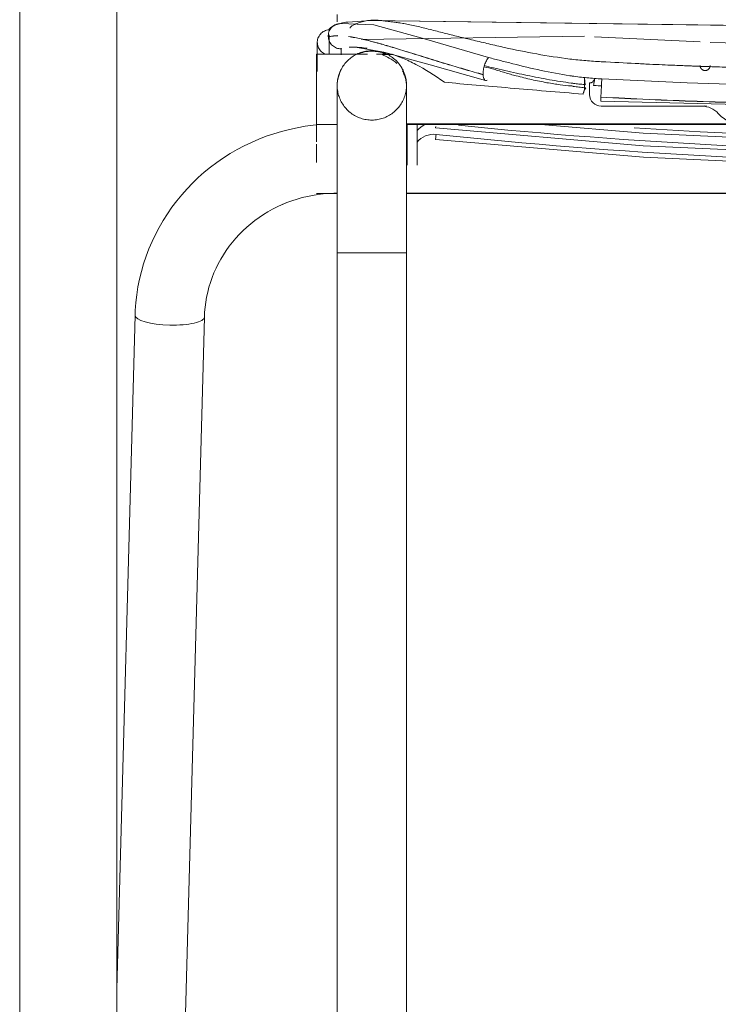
# Model space of a CAD drawing. Header units: metres. Extents: x 3.7 to 90.5, y -1.7 to 14.3.
# Tile 68 of 256: x 36.761 to 36.97, y 3.174 to 3.468. Entities that reach past the tile are written whole.
import ezdxf

# ---------------------------------------------------------------- set-up
doc = ezdxf.new("R2010")
doc.units = ezdxf.units.M
doc.layers.add('I-FURN', color=7, linetype='Continuous', lineweight=18)

# ---------------------------------------------------------------- blocks, each defined once
blk = doc.blocks.new('ConjuntoParaAlunoTamanho6 - CJA06_ConjuntoParaAlunoTamanho6-V8-Corte 1')
at = {"layer": 'I-FURN'}
for p, q in [((36.85011200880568, 3.46111033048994), (36.85009939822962, 3.457537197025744)), ((36.82790114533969, 3.404803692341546), (36.82904150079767, 3.405862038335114)), ((36.85603800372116, 3.398204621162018), (36.85603800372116, 3.020204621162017)), ((36.85742464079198, 3.39820462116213), (36.85603800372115, 3.39820462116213)), ((36.87673800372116, 3.39820462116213), (36.87535136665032, 3.39820462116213)), ((36.87673800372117, 3.020204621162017), (36.87673800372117, 3.398204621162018))]:
    blk.add_line(p, q, dxfattribs=at)
at = {"layer": 'I-FURN', "flags": 128}
for points in [[(36.85603800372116, 3.467219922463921), (36.85603800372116, 3.467345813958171), (36.85603800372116, 3.469292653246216), (36.85603800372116, 3.4693590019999)], [(36.84988800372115, 3.436422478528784), (36.84885310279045, 3.436322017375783), (36.84647546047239, 3.43599784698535), (36.84411264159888, 3.435581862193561), (36.84176831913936, 3.435074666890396), (36.83944614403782, 3.434476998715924), (36.83714974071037, 3.433789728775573), (36.83488270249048, 3.433013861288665), (36.83264858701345, 3.432150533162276), (36.83045091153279, 3.431201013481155), (36.82829314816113, 3.430166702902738), (36.82617871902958, 3.429049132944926), (36.82411099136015, 3.427849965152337), (36.8220932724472, 3.426570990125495), (36.8201288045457, 3.425214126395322), (36.81822075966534, 3.423781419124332), (36.81637223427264, 3.422275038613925), (36.81458624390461, 3.420697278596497), (36.81286571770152, 3.419050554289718), (36.81121349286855, 3.417337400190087), (36.80963230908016, 3.415560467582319), (36.80812480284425, 3.413722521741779), (36.80669350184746, 3.411826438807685), (36.80534081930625, 3.409875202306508), (36.80406904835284, 3.407871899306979), (36.80288035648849, 3.405819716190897), (36.8017767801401, 3.403721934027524), (36.8007602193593, 3.40158192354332), (36.79983243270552, 3.399403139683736), (36.79899503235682, 3.397189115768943), (36.79824947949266, 3.394943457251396), (36.79759707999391, 3.392669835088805), (36.79703898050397, 3.390371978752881), (36.79657616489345, 3.388053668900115), (36.7962094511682, 3.385718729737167), (36.79593948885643, 3.383371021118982), (36.79576675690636, 3.381014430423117), (36.79570892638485, 3.379561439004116)], [(36.83967956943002, 3.41264953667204), (36.84105196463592, 3.413218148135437), (36.84254156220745, 3.413768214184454)], [(36.85603800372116, 3.410613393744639), (36.85603800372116, 3.408666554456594), (36.85603800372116, 3.406702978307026), (36.85603800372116, 3.40472580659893), (36.85603800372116, 3.402738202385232), (36.85603800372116, 3.400743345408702), (36.85603800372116, 3.398744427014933), (36.85603800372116, 3.398204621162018)], [(36.87673800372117, 3.398204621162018), (36.87673800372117, 3.400204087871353), (36.87673800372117, 3.402200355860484), (36.87673800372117, 3.404190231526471), (36.87673800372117, 3.406170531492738), (36.87673800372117, 3.408138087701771), (36.87673800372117, 3.410089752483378), (36.87673800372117, 3.411085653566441)]]:
    blk.add_lwpolyline(points, dxfattribs=at)
at = {"layer": 'I-FURN'}
for points in [[(36.85011883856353, 3.460839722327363), (36.85008862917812, 3.461327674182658), (36.85022251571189, 3.462315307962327), (36.85097570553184, 3.463607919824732), (36.85216700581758, 3.464515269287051), (36.85313257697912, 3.464771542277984), (36.85362170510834, 3.464802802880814)], [(36.85357077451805, 3.464150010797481), (36.85342310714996, 3.463690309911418), (36.85336432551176, 3.463197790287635), (36.85339890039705, 3.462709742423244)], [(36.85008837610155, 3.457537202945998), (36.85009565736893, 3.458638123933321), (36.85010550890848, 3.459739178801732), (36.85011883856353, 3.460839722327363)], [(36.85012192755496, 3.460789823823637), (36.85010861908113, 3.459705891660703), (36.8500987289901, 3.458621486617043), (36.85009137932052, 3.457537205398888)], [(36.85261850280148, 3.457524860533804), (36.85215958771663, 3.457681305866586), (36.85130417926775, 3.458176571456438), (36.85040447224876, 3.459353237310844), (36.85015182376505, 3.460306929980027), (36.85012192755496, 3.460789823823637)], [(36.85339890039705, 3.462709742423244), (36.85345229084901, 3.462723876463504), (36.85350629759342, 3.462737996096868), (36.8535609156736, 3.462752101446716)], [(36.85356235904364, 3.462701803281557), (36.85350844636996, 3.462687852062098), (36.85345512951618, 3.462673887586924), (36.85340241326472, 3.462659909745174)], [(36.85340241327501, 3.462659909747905), (36.85342437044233, 3.462350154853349), (36.8534844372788, 3.462042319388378), (36.85358006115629, 3.461746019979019)]]:
    blk.add_open_spline(points, degree=3, dxfattribs=at)
blk = doc.blocks.new('ConjuntoParaAlunoTamanho6 - CJA06_ConjuntoParaAlunoTamanho6-V12-Corte 1')
at = {"layer": 'I-FURN'}
for p, q in [((36.76126300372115, 3.737262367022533), (36.76126300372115, 3.062453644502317)), ((36.76126300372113, 3.737262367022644), (36.76126300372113, 3.062453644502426)), ((36.79026300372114, 3.062632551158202), (36.79026300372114, 3.72893382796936)), ((36.79026300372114, 3.630852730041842), (36.79026300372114, 3.062632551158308)), ((36.85620516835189, 3.466568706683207), (36.85586298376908, 3.466463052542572)), ((36.86329994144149, 3.461871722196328), (36.92988466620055, 3.462860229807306)), ((36.85011200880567, 3.46111033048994), (36.85008107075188, 3.452344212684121)), ((36.96438599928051, 3.461169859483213), (36.93288615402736, 3.46269935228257)), ((37.00638787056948, 3.460152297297), (36.96738593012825, 3.461063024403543)), ((36.86507416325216, 3.457537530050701), (36.84988800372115, 3.457537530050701)), ((36.84988800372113, 3.457537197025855), (36.84988800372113, 3.446953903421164)), ((36.87224505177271, 3.457537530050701), (36.86778227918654, 3.457537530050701)), ((36.87271192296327, 3.457387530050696), (36.86945871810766, 3.457387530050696)), ((36.92988800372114, 3.446943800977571), (36.92988800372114, 3.450244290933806)), ((36.84988800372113, 3.446953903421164), (36.84988800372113, 3.436537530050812)), ((36.85603800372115, 3.448082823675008), (36.85603800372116, 3.433747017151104)), ((36.87673800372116, 3.434501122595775), (36.87673800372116, 3.448082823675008)), ((36.84988800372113, 3.436841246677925), (36.84988800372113, 3.431385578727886)), ((36.84988800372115, 3.436537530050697), (36.85583696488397, 3.436537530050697)), ((36.87672612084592, 3.436687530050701), (37.22304733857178, 3.436687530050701)), ((36.87672639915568, 3.436537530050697), (37.2230471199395, 3.436537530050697)), ((36.87988800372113, 3.434698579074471), (36.87988800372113, 3.436537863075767)), ((36.87988800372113, 3.431266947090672), (36.87988800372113, 3.434698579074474)), ((36.84988800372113, 3.430617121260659), (36.84988800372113, 3.426305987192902)), ((36.84988800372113, 3.426305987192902), (36.84988800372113, 3.425169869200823)), ((36.84988800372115, 3.415889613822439), (36.85605062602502, 3.415889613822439)), ((36.87672538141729, 3.415889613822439), (37.22305062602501, 3.415889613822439)), ((36.87672573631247, 3.416039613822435), (37.22305027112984, 3.416039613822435)), ((36.85603800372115, 3.398204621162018), (36.85603800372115, 3.020204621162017)), ((36.86638800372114, 3.39820462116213), (36.85603800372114, 3.39820462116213)), ((36.87673800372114, 3.39820462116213), (36.86638800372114, 3.39820462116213)), ((36.87673800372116, 3.020204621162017), (36.87673800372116, 3.398204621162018)), ((36.79570892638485, 3.379561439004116), (36.79026300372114, 3.178351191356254)), ((36.80672678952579, 3.021555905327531), (36.81640134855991, 3.379001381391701))]:
    blk.add_line(p, q, dxfattribs=at)
at = {"layer": 'I-FURN', "flags": 128}
for points in [[(36.85603800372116, 3.467219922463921), (36.85603800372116, 3.467345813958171), (36.85603800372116, 3.469292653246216), (36.85603800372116, 3.4693590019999)], [(36.85620517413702, 3.466568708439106), (36.85865759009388, 3.467042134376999), (36.8590853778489, 3.467078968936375)], [(36.8570254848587, 3.466711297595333), (36.86693403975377, 3.466256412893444), (36.88213094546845, 3.462131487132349), (36.90126246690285, 3.456537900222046)], [(37.2406446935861, 3.467089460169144), (36.99648206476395, 3.465819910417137), (36.86603861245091, 3.467591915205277), (36.85917990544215, 3.46709300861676)], [(37.23393203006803, 3.467627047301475), (37.11370041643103, 3.466083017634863), (37.00140984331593, 3.465783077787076), (36.86581332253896, 3.467624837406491)], [(36.85603800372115, 3.448204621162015), (36.85604628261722, 3.448618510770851), (36.85607110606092, 3.449031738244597), (36.85611243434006, 3.449443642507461), (36.85617020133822, 3.449853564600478), (36.85624431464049, 3.450260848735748), (36.85633465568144, 3.450664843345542), (36.85644107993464, 3.451064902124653), (36.85656341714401, 3.451460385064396), (36.85670147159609, 3.451850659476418), (36.85685502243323, 3.452235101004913), (36.85702382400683, 3.452613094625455), (36.85720760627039, 3.452984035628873), (36.85740607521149, 3.453347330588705), (36.85761891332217, 3.453702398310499), (36.85784578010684, 3.454048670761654), (36.85808631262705, 3.454385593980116), (36.85834012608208, 3.454712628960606), (36.85860681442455, 3.455029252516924), (36.85888595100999, 3.455334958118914), (36.85917708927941, 3.455629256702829), (36.8594797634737, 3.455911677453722), (36.8597934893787, 3.456181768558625), (36.8601177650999, 3.4564390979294), (36.86045207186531, 3.45668325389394), (36.86079587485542, 3.456913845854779), (36.8611486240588, 3.457130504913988), (36.86150975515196, 3.457332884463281), (36.86187869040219, 3.457520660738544), (36.8622548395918, 3.457693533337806), (36.86263760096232, 3.457851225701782), (36.86302636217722, 3.45799348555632), (36.86342050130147, 3.458120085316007), (36.86381938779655, 3.458230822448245), (36.86422238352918, 3.458325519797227), (36.86462884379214, 3.458404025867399), (36.86503811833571, 3.458466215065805), (36.86544955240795, 3.458511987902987), (36.86586248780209, 3.458541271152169), (36.86627626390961, 3.458554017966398), (36.86638800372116, 3.458554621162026)], [(36.85957783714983, 3.459594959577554), (36.86199815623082, 3.459552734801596), (36.86993238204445, 3.458117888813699), (36.8838240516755, 3.454322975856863), (36.90035226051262, 3.449703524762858)], [(36.86638800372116, 3.458554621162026), (36.86680189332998, 3.458546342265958), (36.86721512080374, 3.458521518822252), (36.8676270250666, 3.458480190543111), (36.86803694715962, 3.458422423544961), (36.86844423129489, 3.458348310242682), (36.86884822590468, 3.458257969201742), (36.8692482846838, 3.458151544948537), (36.86964376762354, 3.458029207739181), (36.87003404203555, 3.457891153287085), (36.87041848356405, 3.457737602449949), (36.87079647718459, 3.457568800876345), (36.87116741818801, 3.457385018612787), (36.87153071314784, 3.457186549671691), (36.87188578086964, 3.456973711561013), (36.87223205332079, 3.456746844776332), (36.87256897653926, 3.456506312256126), (36.87289601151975, 3.456252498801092), (36.87321263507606, 3.455985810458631), (36.87351834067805, 3.455706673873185), (36.87381263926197, 3.455415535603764), (36.87409506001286, 3.455112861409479), (36.87436515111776, 3.454799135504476), (36.87462248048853, 3.45447485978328), (36.87486663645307, 3.454140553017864), (36.87509722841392, 3.453796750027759), (36.87531388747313, 3.453444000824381), (36.87551626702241, 3.453082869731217), (36.87570404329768, 3.452713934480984), (36.87587691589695, 3.452337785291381), (36.87603460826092, 3.451955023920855), (36.87617686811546, 3.451566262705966), (36.87630346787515, 3.451172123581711), (36.87641420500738, 3.450773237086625), (36.87650890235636, 3.450370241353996), (36.87658740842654, 3.449963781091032), (36.87664959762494, 3.449554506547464), (36.87669537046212, 3.449143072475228), (36.8767246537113, 3.448730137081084), (36.87673740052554, 3.448316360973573), (36.87673800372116, 3.448204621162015)], [(36.96738800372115, 3.454139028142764), (36.96738680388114, 3.454079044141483), (36.9673832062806, 3.454019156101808), (36.96737721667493, 3.453959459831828), (36.96736884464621, 3.453900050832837), (36.96735810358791, 3.453841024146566), (36.96734501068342, 3.453782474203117), (36.96732958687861, 3.453724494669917), (36.96731185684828, 3.453667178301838), (36.96729184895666, 3.453610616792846), (36.96726959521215, 3.453554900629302), (36.96724513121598, 3.453500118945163), (36.96721849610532, 3.453446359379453), (36.96718973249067, 3.453393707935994), (36.96715888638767, 3.453342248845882), (36.96712600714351, 3.45329206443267), (36.96709114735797, 3.453243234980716), (36.96705436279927, 3.453195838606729), (36.96701571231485, 3.453149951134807), (36.96697525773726, 3.453105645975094), (36.96693306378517, 3.453062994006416), (36.96688919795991, 3.453022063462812), (36.96684373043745, 3.452982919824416), (36.96679673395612, 3.452945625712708), (36.96674828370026, 3.452910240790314), (36.96669845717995, 3.45287682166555), (36.966647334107, 3.452845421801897), (36.96659499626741, 3.452816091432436), (36.96654152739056, 3.452788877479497), (36.96648701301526, 3.452763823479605), (36.96643154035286, 3.452740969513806), (36.96637519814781, 3.452720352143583), (36.96631807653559, 3.452702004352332), (36.96626026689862, 3.452685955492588), (36.96620186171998, 3.452672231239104), (36.9661429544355, 3.452660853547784), (36.96608363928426, 3.45265184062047), (36.96602401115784, 3.452645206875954), (36.96596416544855, 3.452640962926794), (36.96590419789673, 3.452639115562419), (36.96584420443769, 3.452639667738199), (36.96578428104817, 3.452642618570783), (36.96572452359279, 3.452647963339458), (36.96566502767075, 3.452655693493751), (36.96560588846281, 3.452665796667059), (36.96554720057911, 3.452678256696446), (36.96548905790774, 3.45269305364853), (36.96543155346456, 3.452710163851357), (36.96537477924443, 3.452729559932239), (36.96531882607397, 3.452751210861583), (36.96526378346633, 3.452775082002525), (36.96520973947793, 3.452801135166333), (36.96515678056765, 3.452829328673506), (36.96510499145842, 3.452859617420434), (36.96505445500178, 3.452891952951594), (36.96500525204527, 3.45292628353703), (36.96495746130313, 3.452962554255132), (36.96491115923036, 3.453000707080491), (36.96486641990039, 3.453040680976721), (36.9648233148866, 3.453082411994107), (36.96478191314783, 3.453125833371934), (36.96474228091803, 3.453170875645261), (36.96470448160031, 3.453217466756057), (36.9646685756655, 3.453265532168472), (36.96463462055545, 3.45331499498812), (36.96460267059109, 3.453365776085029), (36.96457277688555, 3.453417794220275), (36.96454498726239, 3.453470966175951), (36.96451934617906, 3.453525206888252), (36.96449589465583, 3.453580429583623), (36.96447467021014, 3.453636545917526), (36.96445570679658, 3.453693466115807), (36.96443903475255, 3.453751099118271), (36.96442468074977, 3.453809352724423), (36.9644126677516, 3.453868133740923), (36.96440301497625, 3.453927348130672), (36.96439573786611, 3.453986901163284), (36.964390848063, 3.45404669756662), (36.96438835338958, 3.454106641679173), (36.96438800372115, 3.454139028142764)], [(36.85603800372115, 3.448204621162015), (36.85603800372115, 3.448164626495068), (36.85603800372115, 3.448044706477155), (36.85603800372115, 3.44784505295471), (36.85603800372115, 3.447565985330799), (36.85603800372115, 3.447207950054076), (36.85603800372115, 3.446771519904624), (36.85603800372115, 3.446257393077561), (36.85603800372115, 3.445666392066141), (36.85603800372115, 3.444999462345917), (36.85603800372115, 3.444257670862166), (36.85603800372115, 3.443442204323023), (36.85603800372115, 3.442554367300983), (36.85603800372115, 3.4415955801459), (36.85603800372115, 3.440567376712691), (36.85603800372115, 3.439471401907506), (36.85603800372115, 3.438309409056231), (36.85603800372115, 3.43708325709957), (36.85603800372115, 3.435794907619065), (36.85603800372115, 3.434446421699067), (36.85603800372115, 3.433039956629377), (36.85603800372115, 3.431577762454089), (36.85603800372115, 3.430062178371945), (36.85603800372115, 3.428495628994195), (36.85603800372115, 3.426880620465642), (36.85603800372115, 3.425219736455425), (36.85603800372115, 3.423515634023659), (36.85603800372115, 3.421771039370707), (36.85603800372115, 3.419988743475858), (36.85603800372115, 3.418171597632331), (36.85603800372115, 3.41632250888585), (36.85603800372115, 3.414444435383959), (36.85603800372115, 3.412540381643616), (36.85603800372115, 3.410613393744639), (36.85603800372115, 3.408666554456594), (36.85603800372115, 3.406702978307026), (36.85603800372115, 3.40472580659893), (36.85603800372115, 3.402738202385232), (36.85603800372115, 3.400743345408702), (36.85603800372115, 3.398744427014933), (36.85603800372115, 3.398204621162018)], [(36.85603800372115, 3.448082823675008), (36.85603800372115, 3.448182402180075), (36.85603800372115, 3.448204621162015)], [(36.86638800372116, 3.437854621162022), (36.86597411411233, 3.43786290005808), (36.86556088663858, 3.437887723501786), (36.86514898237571, 3.437929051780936), (36.8647390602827, 3.437986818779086), (36.86433177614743, 3.438060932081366), (36.86392778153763, 3.438151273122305), (36.86352772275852, 3.438257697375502), (36.86313223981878, 3.438380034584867), (36.86274196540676, 3.438518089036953), (36.86235752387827, 3.438671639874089), (36.86197953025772, 3.438840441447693), (36.8616085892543, 3.439024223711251), (36.86124529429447, 3.439222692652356), (36.86089022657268, 3.439435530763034), (36.86054395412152, 3.439662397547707), (36.86020703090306, 3.439902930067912), (36.85987999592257, 3.440156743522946), (36.85956337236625, 3.440423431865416), (36.85925766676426, 3.440702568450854), (36.85896336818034, 3.440993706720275), (36.85868094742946, 3.44129638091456), (36.85841085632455, 3.441610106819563), (36.85815352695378, 3.441934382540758), (36.85790937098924, 3.442268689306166), (36.8576787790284, 3.442612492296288), (36.85746211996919, 3.442965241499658), (36.8572597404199, 3.443326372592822), (36.85707196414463, 3.443695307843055), (36.85689909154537, 3.444071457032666), (36.8567413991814, 3.444454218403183), (36.85659913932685, 3.444842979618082), (36.85647253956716, 3.445237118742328), (36.85636180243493, 3.445636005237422), (36.85626710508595, 3.446039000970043), (36.85618859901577, 3.446445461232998), (36.85612640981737, 3.446854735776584), (36.85608063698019, 3.447266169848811), (36.856051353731, 3.447679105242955), (36.85603860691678, 3.448092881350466), (36.85603800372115, 3.448204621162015)], [(36.87673800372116, 3.448204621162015), (36.8767297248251, 3.447790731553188), (36.87670490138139, 3.447377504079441), (36.87666357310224, 3.446965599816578), (36.8766058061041, 3.44655567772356), (36.87653169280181, 3.44614839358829), (36.87644135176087, 3.445744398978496), (36.87633492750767, 3.445344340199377), (36.87621259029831, 3.444948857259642), (36.87607453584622, 3.444558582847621), (36.87592098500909, 3.444174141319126), (36.87575218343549, 3.443796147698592), (36.87556840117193, 3.443425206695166), (36.87536993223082, 3.443061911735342), (36.87515709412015, 3.44270684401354), (36.87493022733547, 3.442360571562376), (36.87468969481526, 3.442023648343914), (36.87443588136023, 3.441696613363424), (36.87416919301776, 3.441379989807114), (36.87389005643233, 3.441074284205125), (36.87359891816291, 3.44077998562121), (36.87329624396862, 3.440497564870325), (36.87298251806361, 3.440227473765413), (36.87265824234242, 3.439970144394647), (36.87232393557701, 3.439725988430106), (36.87198013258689, 3.439495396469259), (36.87162738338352, 3.43927873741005), (36.87126625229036, 3.439076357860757), (36.87089731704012, 3.438888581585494), (36.87052116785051, 3.438715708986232), (36.87013840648, 3.438558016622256), (36.8697496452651, 3.438415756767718), (36.86935550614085, 3.438289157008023), (36.86895661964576, 3.438178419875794), (36.86855362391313, 3.438083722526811), (36.86814716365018, 3.438005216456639), (36.8677378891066, 3.437943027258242), (36.86732645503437, 3.437897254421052), (36.86691351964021, 3.437867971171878), (36.86649974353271, 3.437855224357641), (36.86638800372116, 3.437854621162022)], [(36.87673800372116, 3.448204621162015), (36.87673800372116, 3.448164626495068), (36.87673800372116, 3.448082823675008)], [(36.87673800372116, 3.398204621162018), (36.87673800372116, 3.400204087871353), (36.87673800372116, 3.402200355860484), (36.87673800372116, 3.404190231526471), (36.87673800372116, 3.406170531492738), (36.87673800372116, 3.408138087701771), (36.87673800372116, 3.410089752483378), (36.87673800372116, 3.412022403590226), (36.87673800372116, 3.413932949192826), (36.87673800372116, 3.415818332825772), (36.87673800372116, 3.417675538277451), (36.87673800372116, 3.419501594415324), (36.87673800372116, 3.421293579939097), (36.87673800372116, 3.423048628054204), (36.87673800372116, 3.42476393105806), (36.87673800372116, 3.426436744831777), (36.87673800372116, 3.428064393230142), (36.87673800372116, 3.429644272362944), (36.87673800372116, 3.43117385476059), (36.87673800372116, 3.432650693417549), (36.87673800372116, 3.434072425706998), (36.87673800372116, 3.435436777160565), (36.87673800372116, 3.436741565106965), (36.87673800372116, 3.437984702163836), (36.87673800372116, 3.439164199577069), (36.87673800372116, 3.440278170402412), (36.87673800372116, 3.441324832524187), (36.87673800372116, 3.442302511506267), (36.87673800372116, 3.443209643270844), (36.87673800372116, 3.444044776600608), (36.87673800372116, 3.444806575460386), (36.87673800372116, 3.445493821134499), (36.87673800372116, 3.446105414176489), (36.87673800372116, 3.44664037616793), (36.87673800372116, 3.447097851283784), (36.87673800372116, 3.447477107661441), (36.87673800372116, 3.447777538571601), (36.87673800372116, 3.447998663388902), (36.87673800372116, 3.448140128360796), (36.87673800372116, 3.448201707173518), (36.87673800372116, 3.448204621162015)], [(36.92988800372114, 3.446943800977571), (36.92988800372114, 3.447693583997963), (36.92988800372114, 3.448443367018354), (36.92988800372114, 3.449193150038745), (36.92988800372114, 3.449942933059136)], [(36.93138800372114, 3.448931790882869), (36.93138800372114, 3.448074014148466), (36.93138800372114, 3.447216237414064), (36.93138800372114, 3.446358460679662), (36.93138800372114, 3.445500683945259)], [(36.93503352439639, 3.450151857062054), (36.96053923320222, 3.448965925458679), (36.98606078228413, 3.44819351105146), (37.01158947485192, 3.447703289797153), (37.03712134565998, 3.447426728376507), (37.06265466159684, 3.447426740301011), (37.08818653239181, 3.44770330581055), (37.11371522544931, 3.448193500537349), (37.13923677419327, 3.44896592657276), (37.16474248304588, 3.450151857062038)], [(36.93470337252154, 3.443535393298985), (37.05018524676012, 3.440701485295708), (37.16396729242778, 3.443479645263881), (37.16507263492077, 3.443535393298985)], [(36.93488800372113, 3.442000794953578), (36.94240890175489, 3.442000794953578), (36.94992979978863, 3.442000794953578), (36.95745069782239, 3.442000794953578), (36.96497159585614, 3.442000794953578)], [(36.85107663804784, 3.436537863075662), (36.84885310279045, 3.436322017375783), (36.84647546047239, 3.43599784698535), (36.84411264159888, 3.435581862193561), (36.84176831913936, 3.435074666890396), (36.83944614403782, 3.434476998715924), (36.83714974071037, 3.433789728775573), (36.83488270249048, 3.433013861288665), (36.83264858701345, 3.432150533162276), (36.83045091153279, 3.431201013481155), (36.82829314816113, 3.430166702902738), (36.82617871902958, 3.429049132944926), (36.82411099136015, 3.427849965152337), (36.8220932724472, 3.426570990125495), (36.8201288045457, 3.425214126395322), (36.81822075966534, 3.423781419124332), (36.81637223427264, 3.422275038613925), (36.81458624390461, 3.420697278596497), (36.81286571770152, 3.419050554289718), (36.81121349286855, 3.417337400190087), (36.80963230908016, 3.415560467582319), (36.80812480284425, 3.413722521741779), (36.80669350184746, 3.411826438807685), (36.80534081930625, 3.409875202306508), (36.80406904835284, 3.407871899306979), (36.80288035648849, 3.405819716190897), (36.8017767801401, 3.403721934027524), (36.8007602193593, 3.40158192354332), (36.79983243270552, 3.399403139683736), (36.79899503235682, 3.397189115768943), (36.79824947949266, 3.394943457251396), (36.79759707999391, 3.392669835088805), (36.79703898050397, 3.390371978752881), (36.79657616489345, 3.388053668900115), (36.7962094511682, 3.385718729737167), (36.79593948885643, 3.383371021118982), (36.79576675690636, 3.381014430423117), (36.79570892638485, 3.379561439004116)], [(36.87688800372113, 3.436537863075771), (36.87688800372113, 3.434010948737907), (36.87688800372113, 3.42939832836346), (36.87688800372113, 3.424785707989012)], [(36.91681009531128, 3.436537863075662), (36.94740853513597, 3.433901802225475), (37.00956433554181, 3.431044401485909), (37.07178468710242, 3.430674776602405), (37.13397005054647, 3.432793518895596), (37.18366881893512, 3.436480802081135)], [(36.88541663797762, 3.435529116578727), (36.94740854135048, 3.430189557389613), (37.00956438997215, 3.427333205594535), (37.07178474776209, 3.426964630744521), (37.13397007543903, 3.429084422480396), (37.19602088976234, 3.433689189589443), (37.21435936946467, 3.435529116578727)], [(36.87988800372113, 3.424785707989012), (36.87988800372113, 3.429878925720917), (36.87988800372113, 3.431266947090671)], [(36.8854161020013, 3.432097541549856), (36.94747170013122, 3.426759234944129), (37.00969114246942, 3.42390668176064), (37.07197489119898, 3.423544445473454), (37.13422330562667, 3.425673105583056), (37.19633680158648, 3.430289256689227), (37.214359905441, 3.432097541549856)], [(36.81640134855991, 3.379001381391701), (36.81647325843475, 3.380506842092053), (36.81660735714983, 3.382008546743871), (36.81680346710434, 3.383504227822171), (36.81706132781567, 3.384991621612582), (36.8173805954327, 3.386468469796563), (36.81776084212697, 3.38793252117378), (36.81820155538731, 3.389381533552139), (36.81870213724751, 3.390813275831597), (36.81926190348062, 3.392225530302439), (36.81988008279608, 3.393616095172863), (36.82055581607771, 3.394982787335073), (36.82128815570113, 3.396323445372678), (36.822076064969, 3.39763593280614), (36.82291841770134, 3.398918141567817), (36.82381399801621, 3.400167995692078), (36.82476150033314, 3.401383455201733), (36.82575952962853, 3.402562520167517), (36.82680660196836, 3.403703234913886), (36.82790114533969, 3.404803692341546), (36.82904150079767, 3.405862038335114), (36.83022592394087, 3.406876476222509), (36.83145258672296, 3.407845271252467), (36.8327195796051, 3.408766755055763), (36.83402491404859, 3.409639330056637), (36.83536652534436, 3.41046147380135), (36.8367422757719, 3.411231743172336), (36.8381499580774, 3.411948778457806), (36.83958729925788, 3.412611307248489), (36.84105196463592, 3.413218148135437), (36.84254156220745, 3.413768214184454), (36.84405364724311, 3.414260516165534), (36.84558572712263, 3.414694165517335), (36.84713526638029, 3.415068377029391), (36.8486996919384, 3.415382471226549), (36.85027639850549, 3.415635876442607), (36.85186275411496, 3.415828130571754), (36.85345610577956, 3.415958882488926), (36.85505378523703, 3.416027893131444), (36.85603800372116, 3.416039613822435)]]:
    blk.add_lwpolyline(points, dxfattribs=at)
at = {"layer": 'I-FURN'}
for centre, major_axis, ratio, start_param, end_param in [((36.86638800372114, 3.448082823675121), (0.01034999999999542, 0), 0.9975640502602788, 1.570796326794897, 1.990094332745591), ((36.86638800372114, 3.448082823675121), (0.01035000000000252, 0), 0.997564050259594, 1.18509698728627, 1.570796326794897), ((36.86638800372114, 3.448082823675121), (0.0103499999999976, 0), 0.9975640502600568, 2.617993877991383, 3.14159265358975), ((36.86638800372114, 3.448082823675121), (0.01035000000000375, 0), 0.9975640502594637, 1.720477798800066e-13, 0.523598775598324), ((36.93697004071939, 3.482810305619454), (-0.06340713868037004, 0.003356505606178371), 0.5482664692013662, 1.487933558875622, 1.491641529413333), ((36.93689004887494, 3.483160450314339), (-0.06192328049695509, 0.003175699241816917), 0.5669610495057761, 1.529815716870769, 1.535217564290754), ((36.9364299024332, 3.470272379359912), (-0.07487120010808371, 0.005988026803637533), 0.3094256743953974, 1.508078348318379, 1.513499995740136), ((36.93488800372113, 3.445500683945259), (0.003499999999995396, 0), 0.9999682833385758, 3.141592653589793, 4.712388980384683), ((36.96497159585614, 3.435501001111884), (-0.006499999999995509, 7.00099285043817e-12), 0.9999682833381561, 3.871320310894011, 4.712388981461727), ((36.97838800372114, 3.447500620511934), (0.01150000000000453, 0), 0.9999682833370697, 3.871320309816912, 5.553457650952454), ((36.88488800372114, 3.430545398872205), (0.006500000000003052, 0), 0.9999682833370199, 1.965803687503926, 2.448432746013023), ((36.88488800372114, 3.427113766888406), (0.006500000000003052, 0), 0.9999682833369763, 1.464980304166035, 2.448432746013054), ((36.88557452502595, 3.433589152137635), (0.0001584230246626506, 0.001491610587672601), 0.0008411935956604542, 3.141592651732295, 4.704469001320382), ((36.88557522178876, 3.437020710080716), (0.0001585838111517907, 0.001491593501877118), 0.0008420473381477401, 3.141592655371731, 3.919070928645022), ((37.04988800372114, 4.980550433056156), (1.555723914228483, 0), 0.9999682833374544, 4.606572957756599, 4.818205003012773), ((37.04988800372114, 4.982389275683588), (1.554139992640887, 0), 0.9999682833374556, 4.610760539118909, 4.814017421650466), ((37.04991419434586, 4.986099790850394), (1.554139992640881, 0), 0.999968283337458, 4.644605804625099, 4.780170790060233), ((36.80605513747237, 3.379281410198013), (-0.01034621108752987, 0.0002800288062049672), 0.2528225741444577, 0, 0.006842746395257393), ((36.80605513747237, 3.379281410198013), (-0.01034621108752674, 0.0002800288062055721), 0.2528225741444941, 0.00684274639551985, 1.57763907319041), ((36.80605513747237, 3.379281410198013), (-0.01034621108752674, 0.0002800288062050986), 0.2528225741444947, 1.577639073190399, 3.148435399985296)]:
    blk.add_ellipse(centre, major_axis=major_axis, ratio=ratio, start_param=start_param, end_param=end_param, dxfattribs=at)
for points, knots in [([(36.85586298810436, 3.466463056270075), (36.8556934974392, 3.466409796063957), (36.85509175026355, 3.466168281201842), (36.85419154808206, 3.465463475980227), (36.85348188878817, 3.464182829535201), (36.85336432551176, 3.463197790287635), (36.85339890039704, 3.462709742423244)], [0.1552725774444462, 0.1552725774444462, 0.1552725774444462, 0.1552725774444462, 0.25, 0.5, 0.75, 1, 1, 1, 1]), ([(36.86352263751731, 3.467224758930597), (36.86373738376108, 3.467289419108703), (36.86421123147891, 3.467418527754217), (36.86505526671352, 3.467561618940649), (36.8658691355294, 3.467635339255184), (36.8664979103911, 3.467661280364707), (36.86687255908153, 3.467668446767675), (36.86716550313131, 3.467670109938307), (36.8674528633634, 3.46766724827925), (36.86781212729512, 3.467657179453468), (36.86841139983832, 3.467625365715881), (36.86927992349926, 3.467545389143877), (36.87044552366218, 3.467417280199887), (36.87172191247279, 3.467265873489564), (36.87289511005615, 3.467121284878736), (36.87406152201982, 3.466958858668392), (36.8748262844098, 3.466837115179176), (36.87507416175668, 3.466796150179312)], [0, 0, 0, 0, 0.05, 0.1, 0.15, 0.175, 0.1875, 0.2, 0.2125, 0.225, 0.25, 0.3, 0.35, 0.375, 0.4, 0.425, 0.4365194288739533, 0.4365194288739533, 0.4365194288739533, 0.4365194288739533]), ([(36.87525567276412, 3.466765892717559), (36.87548859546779, 3.466726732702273), (36.87684310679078, 3.466491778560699), (36.87961729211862, 3.465930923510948), (36.88306750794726, 3.465084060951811), (36.88588008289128, 3.464357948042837), (36.88796023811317, 3.463830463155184), (36.89005194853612, 3.463316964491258), (36.89294700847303, 3.462604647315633), (36.89669235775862, 3.461695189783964), (36.9013352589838, 3.460591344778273), (36.9075869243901, 3.459156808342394), (36.91554157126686, 3.457521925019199), (36.92216979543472, 3.456498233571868), (36.92554003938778, 3.456085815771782)], [0.4393131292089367, 0.4393131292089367, 0.4393131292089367, 0.4393131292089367, 0.45, 0.5, 0.55, 0.575, 0.6, 0.625, 0.6499999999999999, 0.7, 0.75, 0.8, 0.9, 1, 1, 1, 1]), ([(36.85363532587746, 3.461764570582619), (36.85363777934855, 3.461259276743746), (36.85364268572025, 3.460249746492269), (36.85364883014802, 3.458840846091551), (36.853651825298, 3.457937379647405), (36.85365297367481, 3.457536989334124)], [0.2222222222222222, 0.2222222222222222, 0.2222222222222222, 0.2222222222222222, 0.3333333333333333, 0.4444444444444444, 0.5329760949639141, 0.5329760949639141, 0.5329760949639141, 0.5329760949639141]), ([(36.86755244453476, 3.461029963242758), (36.86897366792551, 3.460644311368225), (36.87120334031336, 3.4600036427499), (36.87356916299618, 3.459291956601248), (36.87437291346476, 3.459047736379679)], [0, 0, 0, 0, 0.5, 0.75, 0.75, 0.75, 0.75]), ([(36.87430327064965, 3.459024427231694), (36.87352473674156, 3.459260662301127), (36.87118399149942, 3.459963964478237), (36.86897698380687, 3.46059756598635), (36.86755590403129, 3.460982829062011)], [0.2575727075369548, 0.2575727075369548, 0.2575727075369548, 0.2575727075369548, 0.5, 1, 1, 1, 1]), ([(36.85720987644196, 3.459320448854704), (36.85720654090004, 3.459077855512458), (36.85719851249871, 3.458541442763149), (36.85718843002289, 3.457898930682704), (36.85718292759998, 3.457506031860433), (36.85718112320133, 3.457370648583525)], [0.009475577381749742, 0.009475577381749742, 0.009475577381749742, 0.009475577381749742, 0.04166666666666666, 0.08333333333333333, 0.1064153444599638, 0.1064153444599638, 0.1064153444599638, 0.1064153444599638]), ([(36.85957778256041, 3.459594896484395), (36.86055728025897, 3.459666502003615), (36.8622696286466, 3.459630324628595), (36.86426985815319, 3.459394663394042), (36.86501161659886, 3.459288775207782)], [0.219511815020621, 0.219511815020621, 0.219511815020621, 0.219511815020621, 0.5, 0.6539380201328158, 0.6539380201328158, 0.6539380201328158, 0.6539380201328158]), ([(36.86961842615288, 3.457344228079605), (36.8697142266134, 3.457305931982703), (36.87013771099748, 3.457097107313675), (36.87087679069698, 3.45668361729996), (36.87156300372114, 3.456340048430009)], [0.6423274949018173, 0.6423274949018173, 0.6423274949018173, 0.6423274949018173, 0.75, 1, 1, 1, 1]), ([(36.88803524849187, 3.449128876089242), (36.88512272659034, 3.451233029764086), (36.8808508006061, 3.453919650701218), (36.87574045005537, 3.456287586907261), (36.87346601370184, 3.457175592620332), (36.87249491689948, 3.457532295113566)], [0, 0, 0, 0, 0.25, 0.375, 0.4743708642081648, 0.4743708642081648, 0.4743708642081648, 0.4743708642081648]), ([(36.87980696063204, 3.457372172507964), (36.88081720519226, 3.457058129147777), (36.88390563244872, 3.456096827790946), (36.88714318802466, 3.455098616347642), (36.88935917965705, 3.45442833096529)], [0.2502038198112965, 0.2502038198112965, 0.2502038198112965, 0.2502038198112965, 0.5, 1, 1, 1, 1]), ([(36.93489017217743, 3.455278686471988), (36.93857082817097, 3.455091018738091), (36.94361247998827, 3.454822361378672), (36.9493264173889, 3.454536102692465), (36.95320553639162, 3.454355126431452), (36.95628729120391, 3.454220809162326), (36.95864171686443, 3.454123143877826), (36.96047895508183, 3.454050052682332), (36.96208095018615, 3.453988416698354), (36.96343563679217, 3.453937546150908), (36.96489370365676, 3.453884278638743), (36.96684010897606, 3.453815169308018), (36.96935788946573, 3.453729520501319), (36.97253582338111, 3.453627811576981), (36.97593149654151, 3.45352601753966), (36.9795479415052, 3.453424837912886), (36.98334591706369, 3.453325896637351), (36.98668179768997, 3.453245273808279), (36.98943657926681, 3.453182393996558), (36.99158905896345, 3.453135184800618), (36.99365473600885, 3.453091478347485), (36.99619908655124, 3.453039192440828), (36.99934710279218, 3.452977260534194), (37.00387130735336, 3.452893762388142), (37.0099373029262, 3.452791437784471), (37.01849659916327, 3.45266662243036), (37.02870787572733, 3.452551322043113), (37.03773753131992, 3.452487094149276), (37.04481309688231, 3.452461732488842), (37.04986099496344, 3.452455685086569), (37.05477803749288, 3.452461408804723), (37.06145754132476, 3.452484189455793), (37.06982154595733, 3.452540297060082), (37.07806047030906, 3.452628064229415), (37.08448474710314, 3.452713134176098), (37.08914304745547, 3.45278218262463), (37.09382400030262, 3.452858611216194), (37.10024339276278, 3.452973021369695), (37.10822922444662, 3.453131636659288), (37.11700179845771, 3.4533369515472), (37.12419111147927, 3.453533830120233), (37.12893830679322, 3.453680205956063), (37.13203708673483, 3.453783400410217), (37.13400678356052, 3.453852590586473), (37.13562403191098, 3.453911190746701), (37.13703572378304, 3.453963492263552), (37.13847971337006, 3.45401846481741), (37.14015161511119, 3.45408382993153), (37.1420779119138, 3.454161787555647), (37.14448127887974, 3.454263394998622), (37.14752583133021, 3.4543985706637), (37.15127465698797, 3.454576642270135), (37.1567252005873, 3.454852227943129), (37.1614586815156, 3.455103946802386), (37.16488583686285, 3.455278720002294)], [0, 0, 0, 0, 0.04545454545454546, 0.06818181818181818, 0.09090909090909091, 0.1136363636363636, 0.1363636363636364, 0.1590909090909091, 0.1704545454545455, 0.1818181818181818, 0.1931818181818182, 0.2045454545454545, 0.2272727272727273, 0.25, 0.2727272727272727, 0.2954545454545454, 0.3181818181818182, 0.3409090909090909, 0.3522727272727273, 0.3636363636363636, 0.375, 0.3863636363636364, 0.4090909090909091, 0.4318181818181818, 0.4545454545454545, 0.4772727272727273, 0.5, 0.5227272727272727, 0.5340909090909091, 0.5454545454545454, 0.5568181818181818, 0.5681818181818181, 0.5909090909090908, 0.6136363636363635, 0.625, 0.6363636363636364, 0.6477272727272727, 0.6590909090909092, 0.6818181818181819, 0.7045454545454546, 0.7272727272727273, 0.75, 0.7727272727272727, 0.7954545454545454, 0.8068181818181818, 0.8181818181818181, 0.8295454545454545, 0.8409090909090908, 0.8636363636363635, 0.8863636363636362, 0.9090909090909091, 0.9318181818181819, 0.9545454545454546, 1, 1, 1, 1]), ([(36.87552612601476, 3.452522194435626), (36.8757521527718, 3.452113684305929), (36.87614266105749, 3.45126094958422), (36.87668025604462, 3.449445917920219), (36.8767765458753, 3.448000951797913), (36.87671279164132, 3.447037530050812)], [0.5, 0.5, 0.5, 0.5, 0.625, 0.75, 1, 1, 1, 1]), ([(36.92989049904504, 3.450479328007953), (36.92989327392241, 3.450335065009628), (36.92990527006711, 3.449990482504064), (36.92992998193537, 3.449672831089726), (36.92994912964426, 3.449494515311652)], [0.1575399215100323, 0.1575399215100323, 0.1575399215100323, 0.1575399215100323, 0.5, 1, 1, 1, 1]), ([(36.93278009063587, 3.449947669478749), (36.93270921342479, 3.449758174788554), (36.93254967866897, 3.449487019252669), (36.93224600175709, 3.449212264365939), (36.93198168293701, 3.449051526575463), (36.9317012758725, 3.448959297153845), (36.93149515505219, 3.448934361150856), (36.93138800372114, 3.448931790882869)], [0.25, 0.25, 0.25, 0.25, 0.5, 0.625, 0.75, 0.875, 1, 1, 1, 1]), ([(36.93255411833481, 3.448211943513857), (36.93267119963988, 3.448635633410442), (36.93279712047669, 3.449296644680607), (36.93285704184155, 3.449991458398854), (36.932869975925, 3.450222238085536)], [0, 0, 0, 0, 0.5, 0.75, 0.75, 0.75, 0.75]), ([(36.93029259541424, 3.447486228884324), (36.93023489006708, 3.447421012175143), (36.93012659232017, 3.447285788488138), (36.92998340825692, 3.447070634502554), (36.92986568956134, 3.446837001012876), (36.92976437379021, 3.446594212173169), (36.92966834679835, 3.446350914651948), (36.92955906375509, 3.446018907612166), (36.92949895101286, 3.445764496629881), (36.92946790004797, 3.44559195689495)], [0, 0, 0, 0, 0.125, 0.25, 0.375, 0.5, 0.625, 0.75, 1, 1, 1, 1]), ([(37.1650171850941, 3.444677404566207), (37.16023538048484, 3.444450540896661), (37.15065217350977, 3.443961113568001), (37.13145018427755, 3.443205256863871), (37.10746054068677, 3.442622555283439), (37.07867694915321, 3.442171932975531), (37.04988799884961, 3.441980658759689), (37.02109907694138, 3.442171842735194), (36.99231546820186, 3.442622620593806), (36.96832583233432, 3.443205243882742), (36.94912383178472, 3.443961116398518), (36.93954062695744, 3.444450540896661), (36.93475882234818, 3.444677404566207)], [0, 0, 0, 0, 0.0625, 0.125, 0.25, 0.375, 0.5, 0.625, 0.75, 0.875, 0.9375, 1, 1, 1, 1]), ([(36.9347603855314, 3.444711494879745), (36.93954198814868, 3.4444848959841), (36.94912506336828, 3.443995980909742), (36.96832712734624, 3.443241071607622), (36.99231645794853, 3.44265955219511), (37.02109955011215, 3.442209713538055), (37.04988799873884, 3.442018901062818), (37.07867647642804, 3.442209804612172), (37.10745955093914, 3.442659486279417), (37.13144888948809, 3.443241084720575), (37.15065094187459, 3.443995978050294), (37.1602340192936, 3.444484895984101), (37.16501562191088, 3.444711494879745)], [0, 0, 0, 0, 0.0625, 0.125, 0.25, 0.375, 0.5, 0.625, 0.75, 0.875, 0.9375, 1, 1, 1, 1]), ([(36.87688800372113, 3.424513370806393), (36.87688800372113, 3.42438389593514), (36.87688800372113, 3.424340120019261), (36.87688800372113, 3.424849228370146), (36.87688800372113, 3.426145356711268), (36.87688800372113, 3.42759260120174), (36.87688800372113, 3.428909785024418), (36.87688800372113, 3.430053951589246), (36.87688800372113, 3.431207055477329), (36.87688800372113, 3.432589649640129), (36.87688800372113, 3.434052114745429), (36.87688800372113, 3.435103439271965), (36.87688800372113, 3.435585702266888)], [0, 0, 0, 0, 0.125, 0.25, 0.375, 0.5, 0.5625, 0.625, 0.6875, 0.75, 0.875, 1, 1, 1, 1]), ([(36.87988800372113, 3.436289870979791), (36.87988800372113, 3.436201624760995), (36.87988800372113, 3.436025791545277), (36.87988800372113, 3.435763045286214), (36.87988800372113, 3.435503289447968), (36.87988800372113, 3.435163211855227), (36.87988800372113, 3.43474952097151), (36.87988800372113, 3.434428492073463), (36.87988800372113, 3.43427064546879)], [0.5, 0.5, 0.5, 0.5, 0.5625, 0.625, 0.6875, 0.75, 0.875, 1, 1, 1, 1]), ([(36.87988800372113, 3.434270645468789), (36.87988800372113, 3.434427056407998), (36.87988800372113, 3.434745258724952), (36.87988800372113, 3.435155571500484), (36.87988800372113, 3.43549296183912), (36.87988800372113, 3.435750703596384), (36.87988800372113, 3.436011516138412), (36.87988800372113, 3.436186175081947), (36.87988800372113, 3.436273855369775)], [0, 0, 0, 0, 0.125, 0.25, 0.3125, 0.375, 0.4375, 0.5, 0.5, 0.5, 0.5]), ([(36.87988800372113, 3.435585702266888), (36.87988800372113, 3.435103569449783), (36.87988800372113, 3.434052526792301), (36.87988800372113, 3.432590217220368), (36.87988800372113, 3.431208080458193), (36.87988800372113, 3.430054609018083), (36.87988800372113, 3.42891286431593), (36.87988800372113, 3.427916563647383), (36.87988800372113, 3.427039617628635), (36.87988800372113, 3.425915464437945), (36.87988800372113, 3.424853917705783), (36.87988800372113, 3.424338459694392), (36.87988800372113, 3.424383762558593), (36.87988800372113, 3.424513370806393)], [0, 0, 0, 0, 0.125, 0.25, 0.3125, 0.375, 0.4375, 0.5, 0.5625, 0.625, 0.75, 0.875, 1, 1, 1, 1]), ([(36.87988800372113, 3.434722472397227), (36.87988800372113, 3.434543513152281), (36.87988800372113, 3.434275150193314), (36.87988800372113, 3.433917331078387), (36.87988800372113, 3.433649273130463), (36.87988800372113, 3.433380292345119), (36.87988800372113, 3.433110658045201), (36.87988800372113, 3.432841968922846), (36.87988800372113, 3.432576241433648), (36.87988800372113, 3.432312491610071), (36.87988800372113, 3.432049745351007), (36.87988800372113, 3.431789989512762), (36.87988800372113, 3.431449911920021), (36.87988800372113, 3.431036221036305), (36.87988800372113, 3.430715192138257), (36.87988800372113, 3.430557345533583)], [0, 0, 0, 0, 0.125, 0.1875, 0.25, 0.3125, 0.375, 0.4375, 0.5, 0.5625, 0.625, 0.6875, 0.75, 0.875, 1, 1, 1, 1]), ([(36.87988800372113, 3.430557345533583), (36.87988800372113, 3.430713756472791), (36.87988800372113, 3.431031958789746), (36.87988800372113, 3.431442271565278), (36.87988800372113, 3.431779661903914), (36.87988800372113, 3.432037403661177), (36.87988800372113, 3.432298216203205), (36.87988800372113, 3.432560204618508), (36.87988800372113, 3.432824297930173), (36.87988800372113, 3.433091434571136), (36.87988800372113, 3.433359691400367), (36.87988800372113, 3.433627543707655), (36.87988800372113, 3.43389473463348), (36.87988800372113, 3.434251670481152), (36.87988800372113, 3.434519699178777), (36.87988800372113, 3.434698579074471)], [0, 0, 0, 0, 0.125, 0.25, 0.3125, 0.375, 0.4375, 0.5, 0.5625, 0.625, 0.6875, 0.75, 0.8125, 0.875, 1, 1, 1, 1]), ([(36.87988800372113, 3.431290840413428), (36.87988800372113, 3.431111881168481), (36.87988800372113, 3.430843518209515), (36.87988800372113, 3.430485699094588), (36.87988800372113, 3.430217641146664), (36.87988800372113, 3.429948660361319), (36.87988800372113, 3.429679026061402), (36.87988800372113, 3.429410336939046), (36.87988800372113, 3.429144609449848), (36.87988800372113, 3.428880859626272), (36.87988800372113, 3.428618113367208), (36.87988800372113, 3.428358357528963), (36.87988800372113, 3.428018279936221), (36.87988800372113, 3.427604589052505), (36.87988800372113, 3.427283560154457), (36.87988800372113, 3.427125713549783)], [0, 0, 0, 0, 0.125, 0.1875, 0.25, 0.3125, 0.375, 0.4375, 0.5, 0.5625, 0.625, 0.6875, 0.75, 0.875, 1, 1, 1, 1]), ([(36.87988800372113, 3.427125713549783), (36.87988800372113, 3.427282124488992), (36.87988800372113, 3.427600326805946), (36.87988800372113, 3.428010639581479), (36.87988800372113, 3.428348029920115), (36.87988800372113, 3.428605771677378), (36.87988800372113, 3.428866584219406), (36.87988800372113, 3.429128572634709), (36.87988800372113, 3.429392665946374), (36.87988800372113, 3.429659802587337), (36.87988800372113, 3.429928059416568), (36.87988800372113, 3.430195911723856), (36.87988800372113, 3.430463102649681), (36.87988800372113, 3.430820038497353), (36.87988800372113, 3.431088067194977), (36.87988800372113, 3.431266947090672)], [0, 0, 0, 0, 0.125, 0.25, 0.3125, 0.375, 0.4375, 0.5, 0.5625, 0.625, 0.6875, 0.75, 0.8125, 0.875, 1, 1, 1, 1])]:
    blk.add_open_spline(points, degree=3, knots=knots, dxfattribs=at)
for points in [[(36.8536217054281, 3.464798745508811), (36.85362207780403, 3.465065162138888), (36.85414752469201, 3.465639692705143), (36.8556969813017, 3.466307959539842), (36.85672142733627, 3.466623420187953)], [(36.85988471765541, 3.465265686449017), (36.85988689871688, 3.465411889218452), (36.8600373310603, 3.465710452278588), (36.86072780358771, 3.466180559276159), (36.8618027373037, 3.466663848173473), (36.86289352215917, 3.46704518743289), (36.86352263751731, 3.467224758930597)], [(36.85011883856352, 3.460839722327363), (36.85008862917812, 3.461327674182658), (36.85022251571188, 3.462315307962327), (36.85097570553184, 3.463607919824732), (36.85216700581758, 3.464515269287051), (36.85313257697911, 3.464771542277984), (36.85362170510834, 3.464802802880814)], [(36.85339890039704, 3.462709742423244), (36.85345229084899, 3.462723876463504), (36.85356030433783, 3.462752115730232), (36.8536707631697, 3.462780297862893), (36.8537265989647, 3.462794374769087)], [(36.85362810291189, 3.463282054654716), (36.85363041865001, 3.462775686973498), (36.85363287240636, 3.462269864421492), (36.85363532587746, 3.461764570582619)], [(36.85627139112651, 3.463017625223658), (36.85531410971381, 3.463017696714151), (36.8544638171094, 3.462930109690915), (36.85372587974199, 3.462743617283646)], [(36.8537265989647, 3.462794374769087), (36.8544645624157, 3.462980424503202), (36.85531472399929, 3.463067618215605), (36.85627176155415, 3.463067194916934)], [(36.85945817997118, 3.462814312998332), (36.86178911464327, 3.462485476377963), (36.86452626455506, 3.461851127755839), (36.86755244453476, 3.461029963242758)], [(36.85008837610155, 3.457537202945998), (36.85009565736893, 3.458638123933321), (36.85010550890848, 3.459739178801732), (36.85011883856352, 3.460839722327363)], [(36.85012192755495, 3.460789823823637), (36.85010861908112, 3.459705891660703), (36.85009872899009, 3.458621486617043), (36.85009137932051, 3.457537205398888)], [(36.85261850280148, 3.457524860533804), (36.85215958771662, 3.457681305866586), (36.85130417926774, 3.458176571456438), (36.85040447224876, 3.459353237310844), (36.85015182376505, 3.460306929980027), (36.85012192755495, 3.460789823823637)], [(36.85372587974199, 3.462743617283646), (36.8536707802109, 3.46272969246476), (36.85356176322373, 3.462701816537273), (36.85345512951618, 3.462673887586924), (36.8534024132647, 3.462659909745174)], [(36.85340241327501, 3.462659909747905), (36.85343659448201, 3.462177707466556), (36.85368966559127, 3.461222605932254), (36.85456561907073, 3.460035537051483), (36.85580452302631, 3.459275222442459), (36.85674598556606, 3.459130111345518), (36.85720994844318, 3.459153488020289)], [(36.86324426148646, 3.462059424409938), (36.86189074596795, 3.462361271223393), (36.86062403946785, 3.462601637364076), (36.85945883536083, 3.462765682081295)], [(36.86755590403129, 3.460982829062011), (36.86604239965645, 3.461393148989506), (36.86460107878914, 3.461756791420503), (36.86324666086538, 3.462058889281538)], [(36.85720994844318, 3.459153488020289), (36.85725931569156, 3.459168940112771), (36.85730922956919, 3.459184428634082), (36.85735968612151, 3.459199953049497)], [(36.8768328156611, 3.458250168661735), (36.87599890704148, 3.458507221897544), (36.87518003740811, 3.458758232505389), (36.87437626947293, 3.459002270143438)], [(36.87682960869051, 3.458295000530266), (36.8778011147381, 3.457995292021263), (36.87879344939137, 3.457687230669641), (36.87980448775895, 3.457372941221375)], [(36.87980429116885, 3.457329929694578), (36.87879443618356, 3.457643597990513), (36.87780339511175, 3.457950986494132), (36.8768328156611, 3.458250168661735)], [(36.8828939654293, 3.456370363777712), (36.88184718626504, 3.45669495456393), (36.88081759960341, 3.457015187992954), (36.87980685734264, 3.457329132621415)], [(36.87156300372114, 3.456340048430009), (36.87241542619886, 3.455917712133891), (36.87316738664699, 3.455373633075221), (36.87383241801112, 3.454729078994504)], [(36.88936629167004, 3.454384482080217), (36.88714985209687, 3.455054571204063), (36.88498752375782, 3.455721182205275), (36.8828939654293, 3.456370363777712)], [(36.88935917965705, 3.45442833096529), (36.89100676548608, 3.453929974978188), (36.89436569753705, 3.452927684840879), (36.89784017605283, 3.451931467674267), (36.89960330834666, 3.451439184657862)], [(36.89960416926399, 3.451399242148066), (36.89784117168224, 3.451891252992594), (36.89437033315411, 3.452885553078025), (36.89101439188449, 3.453886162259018), (36.88936629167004, 3.454384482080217)], [(36.89960330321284, 3.451439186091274), (36.89958767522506, 3.451856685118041), (36.89965002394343, 3.452796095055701), (36.9000090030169, 3.454294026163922), (36.90057540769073, 3.455639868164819), (36.90103262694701, 3.456294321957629), (36.90126252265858, 3.456533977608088)], [(36.90274940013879, 3.453413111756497), (36.90181327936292, 3.453644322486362), (36.90088611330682, 3.453876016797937), (36.89996830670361, 3.454107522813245)], [(36.90126252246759, 3.456537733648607), (36.90244572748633, 3.456225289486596), (36.90483695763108, 3.455600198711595), (36.90727407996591, 3.45498289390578), (36.90850262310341, 3.454678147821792)], [(36.90850262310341, 3.454678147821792), (36.91126131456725, 3.453969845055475), (36.91687080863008, 3.452605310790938), (36.92262856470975, 3.45151845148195), (36.92553475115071, 3.451089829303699)], [(36.92554003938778, 3.456085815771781), (36.9271010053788, 3.45589861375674), (36.93022599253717, 3.4555736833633), (36.93334605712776, 3.455357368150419), (36.93489017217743, 3.455278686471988)], [(36.90082266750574, 3.449759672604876), (36.900657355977, 3.449684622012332), (36.90034116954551, 3.449646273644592), (36.89995463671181, 3.449926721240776), (36.89969200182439, 3.450519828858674), (36.89961579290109, 3.451086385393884), (36.89960416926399, 3.451399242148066)], [(36.89989634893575, 3.453779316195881), (36.90084943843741, 3.453537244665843), (36.90181180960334, 3.453296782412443), (36.90278264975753, 3.453057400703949)], [(36.90953811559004, 3.451878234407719), (36.90838133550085, 3.452130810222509), (36.90609047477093, 3.452641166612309), (36.90385313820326, 3.45315630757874), (36.90274940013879, 3.453413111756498)], [(36.90278264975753, 3.453057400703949), (36.90333990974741, 3.452878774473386), (36.90445414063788, 3.452526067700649), (36.90612014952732, 3.452006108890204), (36.90778826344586, 3.451508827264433), (36.90892149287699, 3.451212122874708), (36.9094916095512, 3.451070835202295)], [(36.9094916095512, 3.451070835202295), (36.91104782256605, 3.450658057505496), (36.91410561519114, 3.449909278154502), (36.91875104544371, 3.448960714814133), (36.92267857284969, 3.448353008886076), (36.92486097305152, 3.448127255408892), (36.92583503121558, 3.448063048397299)], [(36.91938067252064, 3.449914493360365), (36.9182673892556, 3.450114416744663), (36.91605344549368, 3.450528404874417), (36.91276626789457, 3.451180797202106), (36.91060924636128, 3.451642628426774), (36.90953811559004, 3.451878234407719)], [(36.92553475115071, 3.451089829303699), (36.92564347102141, 3.451073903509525), (36.92586097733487, 3.45104237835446), (36.92607861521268, 3.451011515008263), (36.92618746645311, 3.450996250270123)], [(36.92946790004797, 3.44559195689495), (36.9257471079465, 3.445902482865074), (36.91834295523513, 3.446517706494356), (36.90760318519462, 3.44742849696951), (36.89736788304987, 3.448309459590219), (36.89104139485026, 3.448860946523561), (36.88803524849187, 3.449128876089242)], [(36.92592640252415, 3.448901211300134), (36.92482987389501, 3.449047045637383), (36.92264228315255, 3.44936356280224), (36.92046585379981, 3.449724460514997), (36.91938051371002, 3.449914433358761)], [(36.92654624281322, 3.448821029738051), (36.9264429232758, 3.448834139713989), (36.92623629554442, 3.448860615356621), (36.92602969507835, 3.448887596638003), (36.92592640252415, 3.448901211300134)], [(36.92618746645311, 3.450996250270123), (36.92765141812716, 3.450790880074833), (36.93059289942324, 3.450441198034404), (36.93355197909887, 3.450224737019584), (36.93503352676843, 3.450151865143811)], [(36.9298880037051, 3.448443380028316), (36.92932972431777, 3.448498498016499), (36.92821454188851, 3.448616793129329), (36.92710194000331, 3.448750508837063), (36.92654624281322, 3.448821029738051)], [(36.92994912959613, 3.449494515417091), (36.92996100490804, 3.449376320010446), (36.92998961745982, 3.449139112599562), (36.93004582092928, 3.448787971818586), (36.93009470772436, 3.448543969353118), (36.93012179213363, 3.448420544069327)], [(36.93495273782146, 3.448059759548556), (36.93460797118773, 3.448077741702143), (36.93391909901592, 3.448117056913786), (36.93323149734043, 3.448162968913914), (36.93288800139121, 3.448187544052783)], [(36.93503352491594, 3.45015186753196), (36.93501674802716, 3.449822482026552), (36.93497527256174, 3.449004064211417), (36.93489943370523, 3.447497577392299), (36.93482237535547, 3.445958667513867), (36.9347785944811, 3.445078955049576), (36.9347603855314, 3.444711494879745)], [(36.92583503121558, 3.448063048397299), (36.92592599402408, 3.448052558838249), (36.92610801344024, 3.44803167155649), (36.92629021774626, 3.448010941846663), (36.92638136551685, 3.448000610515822)], [(36.92638136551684, 3.448000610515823), (36.92642135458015, 3.447961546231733), (36.92646018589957, 3.447923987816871), (36.92650052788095, 3.447888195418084)], [(36.92650052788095, 3.447888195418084), (36.92706398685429, 3.447823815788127), (36.92819173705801, 3.447699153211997), (36.92932201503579, 3.44758251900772), (36.92988800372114, 3.44752616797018)], [(36.93475882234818, 3.444677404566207), (36.93474213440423, 3.444340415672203), (36.93471504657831, 3.443789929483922), (36.9347043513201, 3.44356398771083), (36.93470348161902, 3.443540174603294)], [(36.96588800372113, 3.442000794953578), (36.96581934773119, 3.442002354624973), (36.96568556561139, 3.44201595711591), (36.96555964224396, 3.442049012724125), (36.9654980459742, 3.442071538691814)], [(36.96625477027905, 3.442063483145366), (36.96613833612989, 3.44202352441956), (36.96601669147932, 3.442003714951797), (36.96588800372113, 3.442000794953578)], [(36.87688800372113, 3.435585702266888), (36.87688800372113, 3.435617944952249), (36.87688800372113, 3.435751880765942), (36.87688800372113, 3.436016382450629), (36.87688800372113, 3.436187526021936)], [(36.87988800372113, 3.436187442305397), (36.87988800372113, 3.436016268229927), (36.87988800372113, 3.435751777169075), (36.87988800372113, 3.435617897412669), (36.87988800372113, 3.435585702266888)], [(36.87688800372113, 3.424785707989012), (36.87688800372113, 3.424702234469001), (36.87688800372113, 3.424573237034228), (36.87688800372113, 3.424520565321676), (36.87688800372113, 3.424513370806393)], [(36.87988800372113, 3.424513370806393), (36.87988800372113, 3.424520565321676), (36.87988800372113, 3.424573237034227), (36.87988800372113, 3.424702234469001), (36.87988800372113, 3.424785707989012)]]:
    blk.add_open_spline(points, degree=3, dxfattribs=at)
blk = doc.blocks.new('4 GRE - ESCOLA DE CINEMA E AUDIOVISUAL CINE REX R07_rvt-1-Corte 1')
at = {"layer": 'I-FURN', "lineweight": 18}
for name in ['ConjuntoParaAlunoTamanho6 - CJA06_ConjuntoParaAlunoTamanho6-V8-Corte 1', 'ConjuntoParaAlunoTamanho6 - CJA06_ConjuntoParaAlunoTamanho6-V8-Corte 1', 'ConjuntoParaAlunoTamanho6 - CJA06_ConjuntoParaAlunoTamanho6-V12-Corte 1']:
    blk.add_blockref(name, (0, 0), dxfattribs=at)

msp = doc.modelspace()

# ---------------------------------------------------------------- block references
at = {"lineweight": 5}
msp.add_blockref('4 GRE - ESCOLA DE CINEMA E AUDIOVISUAL CINE REX R07_rvt-1-Corte 1', (0, 0), dxfattribs=at)

doc.saveas('drawing.dxf')
